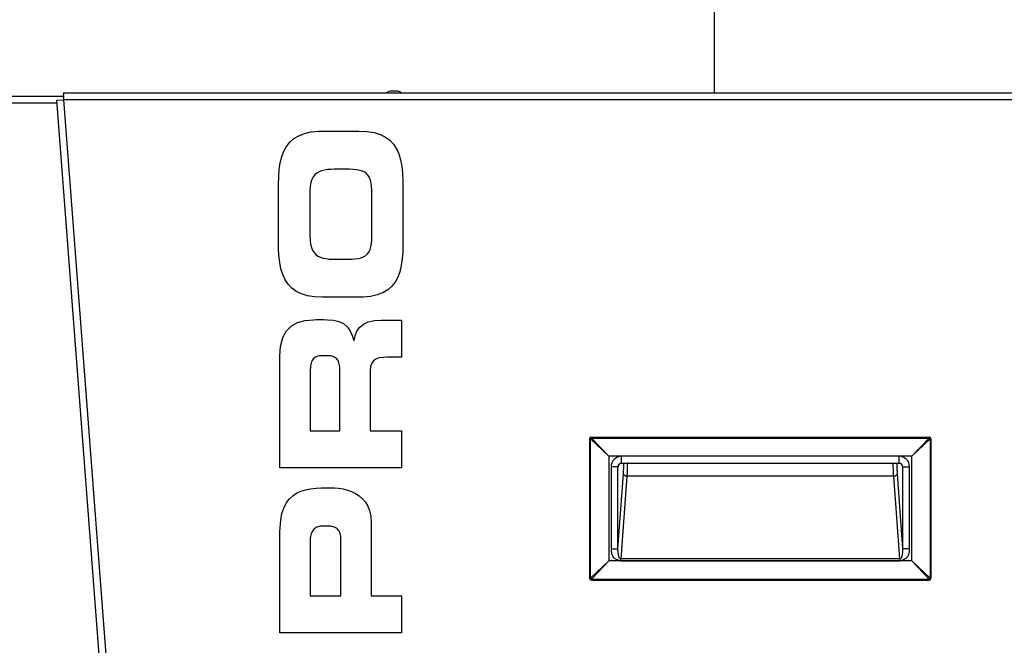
# Model space of a CAD drawing. Header units: millimetres. Extents: x 648 to 8064, y -571 to 3420.
# Tile 37 of 83: x 3994 to 4276, y 567 to 747. Entities that reach past the tile are written whole.
import ezdxf

# ---------------------------------------------------------------- set-up
doc = ezdxf.new("R2010")
doc.units = ezdxf.units.MM
doc.header["$MEASUREMENT"] = 0

# ---------------------------------------------------------------- blocks, each defined once
blk = doc.blocks.new('Voor')
for p, q in [((1729.39, 1394.99), (1729.39, 1348.03)), ((1423.89, 1347.03), (1542.54, 1347.03)), ((1540.63, 1345.88), (1542.62, 1346.03)), ((1592.32, 669.88), (1540.63, 1345.88)), ((1542.54, 1348.03), (1942.39, 1348.03)), ((1542.54, 1348.03), (1542.54, 1347.45)), ((1542.54, 1346.74), (1542.54, 1347.45)), ((1942.32, 1346.03), (1542.62, 1346.03)), ((1594.32, 670.03), (1542.62, 1346.03)), ((1638.1, 1348.53), (1636.69, 1348.53)), ((1540.69, 1345.03), (1423.89, 1345.03)), ((1607.49, 1333.87), (1608.65, 1334.9)), ((1607.49, 1333.87), (1608.65, 1334.9)), ((1608.65, 1334.9), (1610.04, 1335.73)), ((1608.65, 1334.9), (1610.04, 1335.73)), ((1610.04, 1335.73), (1611.67, 1336.36)), ((1610.04, 1335.73), (1611.67, 1336.36)), ((1611.67, 1336.36), (1613.56, 1336.79)), ((1611.67, 1336.36), (1613.56, 1336.79)), ((1613.56, 1336.79), (1615.73, 1337)), ((1613.56, 1336.79), (1615.73, 1337)), ((1615.73, 1337), (1616.96, 1337.03)), ((1615.73, 1337), (1616.96, 1337.03)), ((1616.96, 1337.03), (1627.34, 1337.03)), ((1616.96, 1337.03), (1627.34, 1337.03)), ((1627.34, 1337.03), (1629.65, 1336.92)), ((1627.34, 1337.03), (1629.65, 1336.92)), ((1629.65, 1336.92), (1631.68, 1336.6)), ((1629.65, 1336.92), (1631.68, 1336.6)), ((1631.68, 1336.6), (1633.44, 1336.07)), ((1631.68, 1336.6), (1633.44, 1336.07)), ((1633.44, 1336.07), (1634.95, 1335.34)), ((1633.44, 1336.07), (1634.95, 1335.34)), ((1634.95, 1335.34), (1636.22, 1334.41)), ((1634.95, 1335.34), (1636.22, 1334.41)), ((1605.77, 1331.26), (1606.53, 1332.66)), ((1605.77, 1331.26), (1606.53, 1332.66)), ((1606.53, 1332.66), (1607.49, 1333.87)), ((1606.53, 1332.66), (1607.49, 1333.87)), ((1636.22, 1334.41), (1637.28, 1333.29)), ((1636.22, 1334.41), (1637.28, 1333.29)), ((1637.28, 1333.29), (1638.13, 1331.98)), ((1637.28, 1333.29), (1638.13, 1331.98)), ((1638.13, 1331.98), (1638.8, 1330.5)), ((1638.13, 1331.98), (1638.8, 1330.5)), ((1604.76, 1327.94), (1605.18, 1329.69)), ((1604.76, 1327.94), (1605.18, 1329.69)), ((1605.18, 1329.69), (1605.77, 1331.26)), ((1605.18, 1329.69), (1605.77, 1331.26)), ((1638.8, 1330.5), (1639.31, 1328.83)), ((1638.8, 1330.5), (1639.31, 1328.83)), ((1604.47, 1326.03), (1604.76, 1327.94)), ((1604.47, 1326.03), (1604.76, 1327.94)), ((1619.24, 1326.07), (1618.3, 1326)), ((1619.24, 1326.07), (1618.3, 1326)), ((1620.25, 1326.1), (1619.24, 1326.07)), ((1620.25, 1326.1), (1619.24, 1326.07)), ((1624, 1326.1), (1620.25, 1326.1)), ((1624, 1326.1), (1620.25, 1326.1)), ((1624.61, 1326.09), (1624, 1326.1)), ((1624.61, 1326.09), (1624, 1326.1)), ((1625.71, 1326.04), (1624.61, 1326.09)), ((1625.71, 1326.04), (1624.61, 1326.09)), ((1626.69, 1325.95), (1625.71, 1326.04)), ((1626.69, 1325.95), (1625.71, 1326.04)), ((1639.31, 1328.83), (1639.66, 1327.01)), ((1639.31, 1328.83), (1639.66, 1327.01)), ((1639.66, 1327.01), (1639.88, 1325.01)), ((1639.66, 1327.01), (1639.88, 1325.01)), ((1604.27, 1321.73), (1604.31, 1323.96)), ((1604.27, 1321.73), (1604.31, 1323.96)), ((1604.31, 1323.96), (1604.47, 1326.03)), ((1604.31, 1323.96), (1604.47, 1326.03)), ((1614.23, 1323.88), (1613.85, 1323.15)), ((1614.23, 1323.88), (1613.85, 1323.15)), ((1614.71, 1324.49), (1614.23, 1323.88)), ((1614.71, 1324.49), (1614.23, 1323.88)), ((1615.27, 1324.98), (1614.71, 1324.49)), ((1615.27, 1324.98), (1614.71, 1324.49)), ((1615.91, 1325.36), (1615.27, 1324.98)), ((1615.91, 1325.36), (1615.27, 1324.98)), ((1616.63, 1325.66), (1615.91, 1325.36)), ((1616.63, 1325.66), (1615.91, 1325.36)), ((1617.42, 1325.86), (1616.63, 1325.66)), ((1617.42, 1325.86), (1616.63, 1325.66)), ((1618.3, 1326), (1617.42, 1325.86)), ((1618.3, 1326), (1617.42, 1325.86)), ((1627.56, 1325.78), (1626.69, 1325.95)), ((1627.56, 1325.78), (1626.69, 1325.95)), ((1628.33, 1325.55), (1627.56, 1325.78)), ((1628.33, 1325.55), (1627.56, 1325.78)), ((1628.99, 1325.23), (1628.33, 1325.55)), ((1628.99, 1325.23), (1628.33, 1325.55)), ((1629.55, 1324.83), (1628.99, 1325.23)), ((1629.55, 1324.83), (1628.99, 1325.23)), ((1630.01, 1324.32), (1629.55, 1324.83)), ((1630.01, 1324.32), (1629.55, 1324.83)), ((1630.38, 1323.71), (1630.01, 1324.32)), ((1630.38, 1323.71), (1630.01, 1324.32)), ((1630.67, 1322.98), (1630.38, 1323.71)), ((1630.67, 1322.98), (1630.38, 1323.71)), ((1639.88, 1325.01), (1639.98, 1322.86)), ((1639.88, 1325.01), (1639.98, 1322.86)), ((1604.27, 1304.73), (1604.27, 1321.73)), ((1604.27, 1304.73), (1604.27, 1321.73)), ((1613.36, 1321.26), (1613.26, 1320.08)), ((1613.36, 1321.26), (1613.26, 1320.08)), ((1613.56, 1322.27), (1613.36, 1321.26)), ((1613.56, 1322.27), (1613.36, 1321.26)), ((1613.85, 1323.15), (1613.56, 1322.27)), ((1613.85, 1323.15), (1613.56, 1322.27)), ((1630.86, 1322.13), (1630.67, 1322.98)), ((1630.86, 1322.13), (1630.67, 1322.98)), ((1630.98, 1321.14), (1630.86, 1322.13)), ((1630.98, 1321.14), (1630.86, 1322.13)), ((1631.02, 1320), (1630.98, 1321.14)), ((1631.02, 1320), (1630.98, 1321.14)), ((1639.98, 1322.86), (1639.99, 1321.65)), ((1639.98, 1322.86), (1639.99, 1321.65)), ((1639.99, 1321.65), (1639.99, 1304.65)), ((1639.99, 1321.65), (1639.99, 1304.65)), ((1613.26, 1320.08), (1613.25, 1319.37)), ((1613.26, 1320.08), (1613.25, 1319.37)), ((1613.25, 1319.37), (1613.25, 1306.95)), ((1613.25, 1319.37), (1613.25, 1306.95)), ((1631.02, 1306.44), (1631.02, 1320)), ((1631.02, 1306.44), (1631.02, 1320)), ((1613.25, 1306.95), (1613.3, 1305.69)), ((1613.25, 1306.95), (1613.3, 1305.69)), ((1631.01, 1305.79), (1631.02, 1306.44)), ((1631.01, 1305.79), (1631.02, 1306.44)), ((1604.28, 1303.52), (1604.27, 1304.73)), ((1604.28, 1303.52), (1604.27, 1304.73)), ((1604.38, 1301.37), (1604.28, 1303.52)), ((1604.38, 1301.37), (1604.28, 1303.52)), ((1613.3, 1305.69), (1613.45, 1304.6)), ((1613.3, 1305.69), (1613.45, 1304.6)), ((1613.45, 1304.6), (1613.69, 1303.65)), ((1613.45, 1304.6), (1613.69, 1303.65)), ((1613.69, 1303.65), (1614.03, 1302.85)), ((1613.69, 1303.65), (1614.03, 1302.85)), ((1630.54, 1303.02), (1630.78, 1303.81)), ((1630.54, 1303.02), (1630.78, 1303.81)), ((1630.78, 1303.81), (1630.93, 1304.73)), ((1630.78, 1303.81), (1630.93, 1304.73)), ((1630.93, 1304.73), (1631.01, 1305.79)), ((1630.93, 1304.73), (1631.01, 1305.79)), ((1639.99, 1304.65), (1639.95, 1302.43)), ((1639.99, 1304.65), (1639.95, 1302.43)), ((1604.6, 1299.38), (1604.38, 1301.37)), ((1604.6, 1299.38), (1604.38, 1301.37)), ((1614.03, 1302.85), (1614.46, 1302.18)), ((1614.03, 1302.85), (1614.46, 1302.18)), ((1614.46, 1302.18), (1614.98, 1301.63)), ((1614.46, 1302.18), (1614.98, 1301.63)), ((1614.98, 1301.63), (1615.58, 1301.2)), ((1614.98, 1301.63), (1615.58, 1301.2)), ((1615.58, 1301.2), (1616.26, 1300.86)), ((1615.58, 1301.2), (1616.26, 1300.86)), ((1616.26, 1300.86), (1617.02, 1300.61)), ((1616.26, 1300.86), (1617.02, 1300.61)), ((1617.02, 1300.61), (1617.85, 1300.44)), ((1617.02, 1300.61), (1617.85, 1300.44)), ((1627.14, 1300.51), (1627.96, 1300.71)), ((1627.14, 1300.51), (1627.96, 1300.71)), ((1627.96, 1300.71), (1628.67, 1300.98)), ((1627.96, 1300.71), (1628.67, 1300.98)), ((1628.67, 1300.98), (1629.28, 1301.34)), ((1628.67, 1300.98), (1629.28, 1301.34)), ((1629.28, 1301.34), (1629.79, 1301.79)), ((1629.28, 1301.34), (1629.79, 1301.79)), ((1629.79, 1301.79), (1630.21, 1302.35)), ((1629.79, 1301.79), (1630.21, 1302.35)), ((1630.21, 1302.35), (1630.54, 1303.02)), ((1630.21, 1302.35), (1630.54, 1303.02)), ((1639.95, 1302.43), (1639.79, 1300.35)), ((1639.95, 1302.43), (1639.79, 1300.35)), ((1604.95, 1297.55), (1604.6, 1299.38)), ((1604.95, 1297.55), (1604.6, 1299.38)), ((1617.85, 1300.44), (1618.76, 1300.34)), ((1617.85, 1300.44), (1618.76, 1300.34)), ((1618.76, 1300.34), (1619.73, 1300.29)), ((1618.76, 1300.34), (1619.73, 1300.29)), ((1619.73, 1300.29), (1620.27, 1300.29)), ((1619.73, 1300.29), (1620.27, 1300.29)), ((1620.27, 1300.29), (1624.02, 1300.29)), ((1620.27, 1300.29), (1624.02, 1300.29)), ((1624.02, 1300.29), (1625.17, 1300.31)), ((1624.02, 1300.29), (1625.17, 1300.31)), ((1625.17, 1300.31), (1626.21, 1300.38)), ((1625.17, 1300.31), (1626.21, 1300.38)), ((1626.21, 1300.38), (1627.14, 1300.51)), ((1626.21, 1300.38), (1627.14, 1300.51)), ((1639.5, 1298.44), (1639.08, 1296.7)), ((1639.5, 1298.44), (1639.08, 1296.7)), ((1639.79, 1300.35), (1639.5, 1298.44)), ((1639.79, 1300.35), (1639.5, 1298.44)), ((1605.46, 1295.89), (1604.95, 1297.55)), ((1605.46, 1295.89), (1604.95, 1297.55)), ((1606.13, 1294.4), (1605.46, 1295.89)), ((1606.13, 1294.4), (1605.46, 1295.89)), ((1638.49, 1295.12), (1637.73, 1293.72)), ((1638.49, 1295.12), (1637.73, 1293.72)), ((1639.08, 1296.7), (1638.49, 1295.12)), ((1639.08, 1296.7), (1638.49, 1295.12)), ((1606.98, 1293.09), (1606.13, 1294.4)), ((1606.98, 1293.09), (1606.13, 1294.4)), ((1608.04, 1291.97), (1606.98, 1293.09)), ((1608.04, 1291.97), (1606.98, 1293.09)), ((1636.78, 1292.51), (1635.61, 1291.48)), ((1636.78, 1292.51), (1635.61, 1291.48)), ((1637.73, 1293.72), (1636.78, 1292.51)), ((1637.73, 1293.72), (1636.78, 1292.51)), ((1609.32, 1291.04), (1608.04, 1291.97)), ((1609.32, 1291.04), (1608.04, 1291.97)), ((1610.82, 1290.31), (1609.32, 1291.04)), ((1610.82, 1290.31), (1609.32, 1291.04)), ((1612.58, 1289.78), (1610.82, 1290.31)), ((1612.58, 1289.78), (1610.82, 1290.31)), ((1614.61, 1289.46), (1612.58, 1289.78)), ((1614.61, 1289.46), (1612.58, 1289.78)), ((1616.92, 1289.35), (1614.61, 1289.46)), ((1616.92, 1289.35), (1614.61, 1289.46)), ((1627.3, 1289.35), (1616.92, 1289.35)), ((1627.3, 1289.35), (1616.92, 1289.35)), ((1628.54, 1289.38), (1627.3, 1289.35)), ((1628.54, 1289.38), (1627.3, 1289.35)), ((1630.7, 1289.59), (1628.54, 1289.38)), ((1630.7, 1289.59), (1628.54, 1289.38)), ((1632.59, 1290.02), (1630.7, 1289.59)), ((1632.59, 1290.02), (1630.7, 1289.59)), ((1634.22, 1290.65), (1632.59, 1290.02)), ((1634.22, 1290.65), (1632.59, 1290.02)), ((1635.61, 1291.48), (1634.22, 1290.65)), ((1635.61, 1291.48), (1634.22, 1290.65)), ((1606.5, 1279.74), (1607.94, 1281.17)), ((1606.5, 1279.74), (1607.94, 1281.17)), ((1607.94, 1281.17), (1609.74, 1282.14)), ((1607.94, 1281.17), (1609.74, 1282.14)), ((1609.74, 1282.14), (1611.86, 1282.71)), ((1609.74, 1282.14), (1611.86, 1282.71)), ((1611.86, 1282.71), (1614.29, 1282.93)), ((1611.86, 1282.71), (1614.29, 1282.93)), ((1614.29, 1282.93), (1615.09, 1282.94)), ((1614.29, 1282.93), (1615.09, 1282.94)), ((1615.09, 1282.94), (1617.23, 1282.94)), ((1615.09, 1282.94), (1617.23, 1282.94)), ((1617.23, 1282.94), (1618.34, 1282.92)), ((1617.23, 1282.94), (1618.34, 1282.92)), ((1618.34, 1282.92), (1620.07, 1282.76)), ((1618.34, 1282.92), (1620.07, 1282.76)), ((1620.07, 1282.76), (1621.58, 1282.4)), ((1620.07, 1282.76), (1621.58, 1282.4)), ((1621.58, 1282.4), (1622.87, 1281.8)), ((1621.58, 1282.4), (1622.87, 1281.8)), ((1622.87, 1281.8), (1623.96, 1280.91)), ((1622.87, 1281.8), (1623.96, 1280.91)), ((1623.96, 1280.91), (1624.85, 1279.69)), ((1623.96, 1280.91), (1624.85, 1279.69)), ((1626.87, 1279.8), (1627.61, 1280.82)), ((1626.87, 1279.8), (1627.61, 1280.82)), ((1627.61, 1280.82), (1628.64, 1281.66)), ((1627.61, 1280.82), (1628.64, 1281.66)), ((1628.64, 1281.66), (1630.01, 1282.3)), ((1628.64, 1281.66), (1630.01, 1282.3)), ((1630.01, 1282.3), (1631.78, 1282.69)), ((1630.01, 1282.3), (1631.78, 1282.69)), ((1631.78, 1282.69), (1633.68, 1282.8)), ((1631.78, 1282.69), (1633.68, 1282.8)), ((1633.68, 1282.8), (1639.61, 1282.8)), ((1633.68, 1282.8), (1639.61, 1282.8)), ((1639.61, 1282.8), (1639.61, 1272.16)), ((1639.61, 1282.8), (1639.61, 1272.16)), ((1605.45, 1277.78), (1606.5, 1279.74)), ((1605.45, 1277.78), (1606.5, 1279.74)), ((1624.85, 1279.69), (1625.54, 1278.09)), ((1624.85, 1279.69), (1625.54, 1278.09)), ((1625.54, 1278.09), (1625.85, 1276.99)), ((1625.54, 1278.09), (1625.85, 1276.99)), ((1626.02, 1277.37), (1626.36, 1278.64)), ((1626.02, 1277.37), (1626.36, 1278.64)), ((1626.36, 1278.64), (1626.87, 1279.8)), ((1626.36, 1278.64), (1626.87, 1279.8)), ((1604.65, 1272.49), (1604.83, 1275.23)), ((1604.65, 1272.49), (1604.83, 1275.23)), ((1604.83, 1275.23), (1605.45, 1277.78)), ((1604.83, 1275.23), (1605.45, 1277.78)), ((1625.85, 1276.99), (1625.94, 1276.99)), ((1625.85, 1276.99), (1625.94, 1276.99)), ((1625.94, 1276.99), (1626.02, 1277.37)), ((1625.94, 1276.99), (1626.02, 1277.37)), ((1604.65, 1240.39), (1604.65, 1272.49)), ((1604.65, 1240.39), (1604.65, 1272.49)), ((1615.58, 1272.43), (1615.19, 1272.31)), ((1615.58, 1272.43), (1615.19, 1272.31)), ((1616.01, 1272.51), (1615.58, 1272.43)), ((1616.01, 1272.51), (1615.58, 1272.43)), ((1616.48, 1272.56), (1616.01, 1272.51)), ((1616.48, 1272.56), (1616.01, 1272.51)), ((1617.01, 1272.58), (1616.48, 1272.56)), ((1617.01, 1272.58), (1616.48, 1272.56)), ((1618.17, 1272.58), (1617.01, 1272.58)), ((1618.17, 1272.58), (1617.01, 1272.58)), ((1618.32, 1272.58), (1618.17, 1272.58)), ((1618.32, 1272.58), (1618.17, 1272.58)), ((1618.75, 1272.56), (1618.32, 1272.58)), ((1618.75, 1272.56), (1618.32, 1272.58)), ((1619.15, 1272.51), (1618.75, 1272.56)), ((1619.15, 1272.51), (1618.75, 1272.56)), ((1619.52, 1272.45), (1619.15, 1272.51)), ((1619.52, 1272.45), (1619.15, 1272.51)), ((1619.86, 1272.35), (1619.52, 1272.45)), ((1619.86, 1272.35), (1619.52, 1272.45)), ((1620.17, 1272.23), (1619.86, 1272.35)), ((1620.17, 1272.23), (1619.86, 1272.35)), ((1613.45, 1269.64), (1613.4, 1269.16)), ((1613.45, 1269.64), (1613.4, 1269.16)), ((1613.52, 1270.08), (1613.45, 1269.64)), ((1613.52, 1270.08), (1613.45, 1269.64)), ((1613.62, 1270.49), (1613.52, 1270.08)), ((1613.62, 1270.49), (1613.52, 1270.08)), ((1613.75, 1270.86), (1613.62, 1270.49)), ((1613.75, 1270.86), (1613.62, 1270.49)), ((1613.9, 1271.19), (1613.75, 1270.86)), ((1613.9, 1271.19), (1613.75, 1270.86)), ((1614.08, 1271.49), (1613.9, 1271.19)), ((1614.08, 1271.49), (1613.9, 1271.19)), ((1614.3, 1271.75), (1614.08, 1271.49)), ((1614.3, 1271.75), (1614.08, 1271.49)), ((1614.56, 1271.97), (1614.3, 1271.75)), ((1614.56, 1271.97), (1614.3, 1271.75)), ((1614.86, 1272.16), (1614.56, 1271.97)), ((1614.86, 1272.16), (1614.56, 1271.97)), ((1615.19, 1272.31), (1614.86, 1272.16)), ((1615.19, 1272.31), (1614.86, 1272.16)), ((1620.46, 1272.08), (1620.17, 1272.23)), ((1620.46, 1272.08), (1620.17, 1272.23)), ((1620.72, 1271.9), (1620.46, 1272.08)), ((1620.72, 1271.9), (1620.46, 1272.08)), ((1620.95, 1271.69), (1620.72, 1271.9)), ((1620.95, 1271.69), (1620.72, 1271.9)), ((1621.15, 1271.45), (1620.95, 1271.69)), ((1621.15, 1271.45), (1620.95, 1271.69)), ((1621.33, 1271.18), (1621.15, 1271.45)), ((1621.33, 1271.18), (1621.15, 1271.45)), ((1621.48, 1270.87), (1621.33, 1271.18)), ((1621.48, 1270.87), (1621.33, 1271.18)), ((1621.6, 1270.53), (1621.48, 1270.87)), ((1621.6, 1270.53), (1621.48, 1270.87)), ((1621.7, 1270.16), (1621.6, 1270.53)), ((1621.7, 1270.16), (1621.6, 1270.53)), ((1621.77, 1269.75), (1621.7, 1270.16)), ((1621.77, 1269.75), (1621.7, 1270.16)), ((1621.82, 1269.3), (1621.77, 1269.75)), ((1621.82, 1269.3), (1621.77, 1269.75)), ((1630.69, 1269.51), (1630.55, 1268.35)), ((1630.69, 1269.51), (1630.55, 1268.35)), ((1631, 1270.42), (1630.69, 1269.51)), ((1631, 1270.42), (1630.69, 1269.51)), ((1631.51, 1271.12), (1631, 1270.42)), ((1631.51, 1271.12), (1631, 1270.42)), ((1632.22, 1271.63), (1631.51, 1271.12)), ((1632.22, 1271.63), (1631.51, 1271.12)), ((1633.18, 1271.95), (1632.22, 1271.63)), ((1633.18, 1271.95), (1632.22, 1271.63)), ((1634.38, 1272.12), (1633.18, 1271.95)), ((1634.38, 1272.12), (1633.18, 1271.95)), ((1635.43, 1272.15), (1634.38, 1272.12)), ((1635.43, 1272.15), (1634.38, 1272.12)), ((1639.44, 1272.15), (1635.43, 1272.15)), ((1639.44, 1272.15), (1635.43, 1272.15)), ((1639.61, 1272.16), (1639.44, 1272.15)), ((1639.61, 1272.16), (1639.44, 1272.15)), ((1613.35, 1268.08), (1613.34, 1267.66)), ((1613.35, 1268.08), (1613.34, 1267.66)), ((1613.34, 1267.66), (1613.34, 1251.06)), ((1613.34, 1267.66), (1613.34, 1251.06)), ((1613.36, 1268.64), (1613.35, 1268.08)), ((1613.36, 1268.64), (1613.35, 1268.08)), ((1613.4, 1269.16), (1613.36, 1268.64)), ((1613.4, 1269.16), (1613.36, 1268.64)), ((1621.84, 1268.82), (1621.82, 1269.3)), ((1621.84, 1268.82), (1621.82, 1269.3)), ((1621.84, 1268.56), (1621.84, 1268.82)), ((1621.84, 1268.56), (1621.84, 1268.82)), ((1621.84, 1251.04), (1621.84, 1268.56)), ((1621.84, 1251.04), (1621.84, 1268.56)), ((1630.55, 1268.35), (1630.53, 1267.48)), ((1630.55, 1268.35), (1630.53, 1267.48)), ((1630.53, 1267.48), (1630.53, 1251.34)), ((1630.53, 1267.48), (1630.53, 1251.34)), ((1613.34, 1251.06), (1613.38, 1251.04)), ((1613.34, 1251.06), (1613.38, 1251.04)), ((1613.38, 1251.04), (1621.84, 1251.04)), ((1613.38, 1251.04), (1621.84, 1251.04)), ((1630.53, 1251.34), (1630.63, 1251.04)), ((1630.53, 1251.34), (1630.63, 1251.04)), ((1630.63, 1251.04), (1639.36, 1251.04)), ((1630.63, 1251.04), (1639.36, 1251.04)), ((1639.36, 1251.04), (1639.61, 1250.99)), ((1639.36, 1251.04), (1639.61, 1250.99)), ((1639.61, 1250.99), (1639.61, 1240.81)), ((1639.61, 1250.99), (1639.61, 1240.81)), ((1693.6, 1208.73), (1693.6, 1248.73)), ((1693.6, 1248.73), (1693.86, 1248.73)), ((1693.86, 1208.73), (1693.86, 1248.73)), ((1693.86, 1248.73), (1699.06, 1243.76)), ((1694.09, 1248.97), (1694.09, 1249.23)), ((1694.09, 1249.23), (1791.09, 1249.23)), ((1699.06, 1243.76), (1694.09, 1248.97)), ((1694.09, 1248.97), (1791.09, 1248.97)), ((1791.09, 1248.97), (1786.13, 1243.76)), ((1786.13, 1243.76), (1791.33, 1248.73)), ((1791.09, 1249.23), (1791.09, 1248.97)), ((1791.33, 1248.73), (1791.59, 1248.73)), ((1791.33, 1248.73), (1791.33, 1208.73)), ((1791.59, 1248.73), (1791.59, 1208.73)), ((1699.06, 1243.76), (1699.09, 1243.73)), ((1699.09, 1243.73), (1699.09, 1213.73)), ((1786.09, 1243.73), (1699.09, 1243.73)), ((1702.36, 1241.66), (1702.75, 1241.76)), ((1702.74, 1241.73), (1702.74, 1243.73)), ((1782.45, 1243.73), (1702.74, 1243.73)), ((1702.74, 1241.73), (1782.45, 1241.73)), ((1782.44, 1241.76), (1782.83, 1241.66)), ((1782.45, 1241.73), (1782.45, 1243.73)), ((1786.09, 1243.73), (1786.13, 1243.76)), ((1786.09, 1213.73), (1786.09, 1243.73)), ((1639.57, 1240.39), (1604.65, 1240.39)), ((1639.57, 1240.39), (1604.65, 1240.39)), ((1639.61, 1240.81), (1639.57, 1240.39)), ((1639.61, 1240.81), (1639.57, 1240.39)), ((1701.73, 1240.73), (1699.73, 1240.73)), ((1699.73, 1240.73), (1699.73, 1217.2)), ((1701.73, 1217.2), (1701.73, 1240.73)), ((1701.81, 1240.73), (1701.73, 1240.73)), ((1701.73, 1217.2), (1703.29, 1238.7)), ((1781.9, 1238.7), (1783.46, 1217.2)), ((1783.46, 1240.73), (1783.38, 1240.73)), ((1783.46, 1240.73), (1785.46, 1240.73)), ((1783.46, 1240.73), (1783.46, 1217.2)), ((1785.46, 1217.2), (1785.46, 1240.73)), ((1704.28, 1237.98), (1702.57, 1214.29)), ((1780.91, 1237.98), (1704.28, 1237.98)), ((1782.62, 1214.29), (1780.91, 1237.98)), ((1608.33, 1232.38), (1609.45, 1233.14)), ((1608.33, 1232.38), (1609.45, 1233.14)), ((1609.45, 1233.14), (1610.69, 1233.73)), ((1609.45, 1233.14), (1610.69, 1233.73)), ((1610.69, 1233.73), (1612.04, 1234.15)), ((1610.69, 1233.73), (1612.04, 1234.15)), ((1612.04, 1234.15), (1613.48, 1234.44)), ((1612.04, 1234.15), (1613.48, 1234.44)), ((1613.48, 1234.44), (1615.02, 1234.6)), ((1613.48, 1234.44), (1615.02, 1234.6)), ((1615.02, 1234.6), (1616.63, 1234.65)), ((1615.02, 1234.6), (1616.63, 1234.65)), ((1616.63, 1234.65), (1619.61, 1234.65)), ((1616.63, 1234.65), (1619.61, 1234.65)), ((1619.61, 1234.65), (1620.25, 1234.64)), ((1619.61, 1234.65), (1620.25, 1234.64)), ((1620.25, 1234.64), (1621.52, 1234.55)), ((1620.25, 1234.64), (1621.52, 1234.55)), ((1621.52, 1234.55), (1622.79, 1234.35)), ((1621.52, 1234.55), (1622.79, 1234.35)), ((1622.79, 1234.35), (1624.04, 1234.05)), ((1622.79, 1234.35), (1624.04, 1234.05)), ((1624.04, 1234.05), (1625.24, 1233.63)), ((1624.04, 1234.05), (1625.24, 1233.63)), ((1625.24, 1233.63), (1626.38, 1233.08)), ((1625.24, 1233.63), (1626.38, 1233.08)), ((1626.38, 1233.08), (1627.43, 1232.4)), ((1626.38, 1233.08), (1627.43, 1232.4)), ((1605.78, 1228.89), (1606.48, 1230.27)), ((1605.78, 1228.89), (1606.48, 1230.27)), ((1606.48, 1230.27), (1607.34, 1231.43)), ((1606.48, 1230.27), (1607.34, 1231.43)), ((1607.34, 1231.43), (1608.33, 1232.38)), ((1607.34, 1231.43), (1608.33, 1232.38)), ((1627.43, 1232.4), (1628.38, 1231.56)), ((1627.43, 1232.4), (1628.38, 1231.56)), ((1628.38, 1231.56), (1629.21, 1230.57)), ((1628.38, 1231.56), (1629.21, 1230.57)), ((1629.21, 1230.57), (1629.88, 1229.42)), ((1629.21, 1230.57), (1629.88, 1229.42)), ((1604.87, 1225.4), (1605.24, 1227.27)), ((1604.87, 1225.4), (1605.24, 1227.27)), ((1605.24, 1227.27), (1605.78, 1228.89)), ((1605.24, 1227.27), (1605.78, 1228.89)), ((1629.88, 1229.42), (1630.39, 1228.09)), ((1629.88, 1229.42), (1630.39, 1228.09)), ((1630.39, 1228.09), (1630.71, 1226.57)), ((1630.39, 1228.09), (1630.71, 1226.57)), ((1604.68, 1223.26), (1604.87, 1225.4)), ((1604.68, 1223.26), (1604.87, 1225.4)), ((1630.71, 1226.57), (1630.82, 1224.86)), ((1630.71, 1226.57), (1630.82, 1224.86)), ((1630.82, 1224.86), (1630.82, 1203.81)), ((1630.82, 1224.86), (1630.82, 1203.81)), ((1604.65, 1221.95), (1604.68, 1223.26)), ((1604.65, 1221.95), (1604.68, 1223.26)), ((1604.65, 1193.06), (1604.65, 1221.95)), ((1604.65, 1193.06), (1604.65, 1221.95)), ((1613.65, 1221.58), (1613.54, 1221.18)), ((1613.65, 1221.58), (1613.54, 1221.18)), ((1613.8, 1221.95), (1613.65, 1221.58)), ((1613.8, 1221.95), (1613.65, 1221.58)), ((1613.97, 1222.27), (1613.8, 1221.95)), ((1613.97, 1222.27), (1613.8, 1221.95)), ((1614.17, 1222.56), (1613.97, 1222.27)), ((1614.17, 1222.56), (1613.97, 1222.27)), ((1614.39, 1222.82), (1614.17, 1222.56)), ((1614.39, 1222.82), (1614.17, 1222.56)), ((1614.64, 1223.04), (1614.39, 1222.82)), ((1614.64, 1223.04), (1614.39, 1222.82)), ((1614.92, 1223.22), (1614.64, 1223.04)), ((1614.92, 1223.22), (1614.64, 1223.04)), ((1615.21, 1223.38), (1614.92, 1223.22)), ((1615.21, 1223.38), (1614.92, 1223.22)), ((1615.54, 1223.5), (1615.21, 1223.38)), ((1615.54, 1223.5), (1615.21, 1223.38)), ((1615.88, 1223.6), (1615.54, 1223.5)), ((1615.88, 1223.6), (1615.54, 1223.5)), ((1616.25, 1223.66), (1615.88, 1223.6)), ((1616.25, 1223.66), (1615.88, 1223.6)), ((1616.65, 1223.7), (1616.25, 1223.66)), ((1616.65, 1223.7), (1616.25, 1223.66)), ((1617.06, 1223.71), (1616.65, 1223.7)), ((1617.06, 1223.71), (1616.65, 1223.7)), ((1618.41, 1223.71), (1617.06, 1223.71)), ((1618.41, 1223.71), (1617.06, 1223.71)), ((1618.54, 1223.71), (1618.41, 1223.71)), ((1618.54, 1223.71), (1618.41, 1223.71)), ((1618.9, 1223.69), (1618.54, 1223.71)), ((1618.9, 1223.69), (1618.54, 1223.71)), ((1619.26, 1223.66), (1618.9, 1223.69)), ((1619.26, 1223.66), (1618.9, 1223.69)), ((1619.6, 1223.59), (1619.26, 1223.66)), ((1619.6, 1223.59), (1619.26, 1223.66)), ((1619.92, 1223.51), (1619.6, 1223.59)), ((1619.92, 1223.51), (1619.6, 1223.59)), ((1620.23, 1223.4), (1619.92, 1223.51)), ((1620.23, 1223.4), (1619.92, 1223.51)), ((1620.53, 1223.27), (1620.23, 1223.4)), ((1620.53, 1223.27), (1620.23, 1223.4)), ((1620.8, 1223.11), (1620.53, 1223.27)), ((1620.8, 1223.11), (1620.53, 1223.27)), ((1621.05, 1222.92), (1620.8, 1223.11)), ((1621.05, 1222.92), (1620.8, 1223.11)), ((1621.28, 1222.71), (1621.05, 1222.92)), ((1621.28, 1222.71), (1621.05, 1222.92)), ((1621.49, 1222.47), (1621.28, 1222.71)), ((1621.49, 1222.47), (1621.28, 1222.71)), ((1621.67, 1222.2), (1621.49, 1222.47)), ((1621.67, 1222.2), (1621.49, 1222.47)), ((1621.82, 1221.9), (1621.67, 1222.2)), ((1621.82, 1221.9), (1621.67, 1222.2)), ((1621.94, 1221.58), (1621.82, 1221.9)), ((1621.94, 1221.58), (1621.82, 1221.9)), ((1622.04, 1221.22), (1621.94, 1221.58)), ((1622.04, 1221.22), (1621.94, 1221.58)), ((1613.35, 1219.72), (1613.34, 1219.33)), ((1613.35, 1219.72), (1613.34, 1219.33)), ((1613.34, 1219.33), (1613.34, 1203.73)), ((1613.34, 1219.33), (1613.34, 1203.73)), ((1613.38, 1220.25), (1613.35, 1219.72)), ((1613.38, 1220.25), (1613.35, 1219.72)), ((1613.45, 1220.74), (1613.38, 1220.25)), ((1613.45, 1220.74), (1613.38, 1220.25)), ((1613.54, 1221.18), (1613.45, 1220.74)), ((1613.54, 1221.18), (1613.45, 1220.74)), ((1622.1, 1220.83), (1622.04, 1221.22)), ((1622.1, 1220.83), (1622.04, 1221.22)), ((1622.13, 1220.41), (1622.1, 1220.83)), ((1622.13, 1220.41), (1622.1, 1220.83)), ((1622.13, 1220.18), (1622.13, 1220.41)), ((1622.13, 1220.18), (1622.13, 1220.41)), ((1622.13, 1203.71), (1622.13, 1220.18)), ((1622.13, 1203.71), (1622.13, 1220.18)), ((1699.73, 1217.2), (1701.73, 1217.2)), ((1699.06, 1213.7), (1693.86, 1208.73)), ((1694.09, 1208.5), (1699.06, 1213.7)), ((1699.09, 1213.73), (1699.06, 1213.7)), ((1700.46, 1213.73), (1699.09, 1213.73)), ((1784.73, 1213.73), (1700.46, 1213.73)), ((1702.57, 1213.78), (1702.57, 1214.29)), ((1782.62, 1214.29), (1702.57, 1214.29)), ((1702.57, 1213.78), (1782.62, 1213.78)), ((1782.62, 1213.78), (1782.62, 1214.29)), ((1786.09, 1213.73), (1784.73, 1213.73)), ((1786.13, 1213.7), (1786.09, 1213.73)), ((1791.33, 1208.73), (1786.13, 1213.7)), ((1786.13, 1213.7), (1791.09, 1208.5)), ((1693.86, 1208.73), (1693.6, 1208.73)), ((1694.09, 1208.23), (1694.09, 1208.5)), ((1694.09, 1208.5), (1791.09, 1208.5)), ((1694.09, 1208.23), (1791.09, 1208.23)), ((1791.09, 1208.5), (1791.09, 1208.23)), ((1791.59, 1208.73), (1791.33, 1208.73)), ((1613.34, 1203.73), (1613.38, 1203.71)), ((1613.34, 1203.73), (1613.38, 1203.71)), ((1613.38, 1203.71), (1622.13, 1203.71)), ((1613.38, 1203.71), (1622.13, 1203.71)), ((1630.82, 1203.81), (1630.87, 1203.71)), ((1630.82, 1203.81), (1630.87, 1203.71)), ((1630.87, 1203.71), (1639.61, 1203.71)), ((1630.87, 1203.71), (1639.61, 1203.71)), ((1639.61, 1203.71), (1639.61, 1193.11)), ((1639.61, 1203.71), (1639.61, 1193.11)), ((1639.45, 1193.06), (1604.65, 1193.06)), ((1639.45, 1193.06), (1604.65, 1193.06)), ((1639.61, 1193.11), (1639.45, 1193.06)), ((1639.61, 1193.11), (1639.45, 1193.06))]:
    blk.add_line(p, q)
for centre, radius, start, end in [((1466.88, 1342.46), 75.82, 2.6976, 3.768), ((1524.29, 1344.32), 18.41, 5.338, 7.5524), ((1636.69, 1346.03), 2.5, 90, 126.8699), ((1638.1, 1346.03), 2.5, 53.1301, 90), ((1694.94, 1247.89), 1.37, 127.9976, 142.0024), ((1790.25, 1247.89), 1.37, 37.9977, 52.0023), ((1702.74, 1240.73), 3, 89.9225, 179.9377), ((1702.74, 1240.73), 1.01, 89.6548, 179.6505), ((1702.81, 1240.73), 0.999, 90.07, 180.0698), ((1782.45, 1240.73), 3, 0.0796, 90.0602), ((1782.45, 1240.73), 1.01, 0.3495, 90.3451), ((1694.94, 1209.58), 1.37, 217.9977, 232.0023), ((1790.25, 1209.58), 1.37, 307.9976, 322.0024)]:
    blk.add_arc(centre, radius, start, end)
for centre, major_axis, ratio, start_param, end_param in [((1694.09, 1248.73), (0.354, 0.354), 0.999695, 0.78555, 2.356042), ((1791.09, 1248.73), (-0.354, 0.354), 0.999695, 3.927143, 5.497635), ((1701.81, 1243.83), (0, 3.1), 0.069927, 3.141593, 3.804818), ((1783.38, 1243.83), (0, 3.1), 0.069927, 2.478368, 3.141593), ((1694.09, 1208.73), (-0.354, 0.354), 0.999695, 0.78555, 2.356042), ((1791.09, 1208.73), (0.354, 0.354), 0.999695, 3.927143, 5.497635)]:
    blk.add_ellipse(centre, major_axis=major_axis, ratio=ratio, start_param=start_param, end_param=end_param)
for points in [[(1703.39, 1240.86), (1703.4, 1241.22), (1703.41, 1241.59)], [(1781.78, 1241.66), (1781.78, 1241.25), (1781.8, 1240.86)], [(1703.29, 1238.7), (1703.32, 1239.16), (1703.35, 1239.7)], [(1703.35, 1239.7), (1703.37, 1240.25), (1703.39, 1240.86)], [(1781.8, 1240.86), (1781.82, 1240.25), (1781.84, 1239.7)], [(1781.84, 1239.7), (1781.87, 1239.16), (1781.9, 1238.7)]]:
    blk.add_open_spline(points, degree=2)
for points, knots in [([(1704.42, 1241.94), (1704.41, 1241.51), (1704.4, 1240.58), (1704.35, 1239.2), (1704.31, 1238.39), (1704.28, 1237.98)], [0, 0, 0, 0, 0.2834022, 0.6366506, 1, 1, 1, 1]), ([(1780.91, 1237.98), (1780.89, 1238.18), (1780.87, 1238.58), (1780.84, 1239.25), (1780.81, 1239.95), (1780.79, 1240.68), (1780.78, 1241.22), (1780.78, 1241.51), (1780.78, 1241.55)], [0, 0, 0, 0, 0.200202, 0.39763, 0.592291, 0.78419, 0.973331, 1, 1, 1, 1]), ([(1704.28, 1237.98), (1704.03, 1237.99), (1703.78, 1238.07), (1703.41, 1238.33), (1703.3, 1238.51), (1703.29, 1238.7)], [0, 0, 0, 0, 0.5, 0.5, 1, 1, 1, 1]), ([(1781.9, 1238.7), (1781.89, 1238.51), (1781.78, 1238.33), (1781.41, 1238.07), (1781.16, 1237.99), (1780.91, 1237.98)], [0, 0, 0, 0, 0.5, 0.5, 1, 1, 1, 1]), ([(1699.73, 1217.2), (1699.73, 1217.14), (1699.74, 1217.09), (1699.74, 1216.93), (1699.75, 1216.83), (1699.76, 1216.65), (1699.77, 1216.56), (1699.81, 1216.28), (1699.84, 1216.09), (1699.9, 1215.85), (1699.92, 1215.77), (1699.97, 1215.59), (1699.99, 1215.52), (1700.04, 1215.38), (1700.07, 1215.31), (1700.14, 1215.17), (1700.17, 1215.1), (1700.26, 1214.96), (1700.31, 1214.88), (1700.42, 1214.74), (1700.47, 1214.68), (1700.57, 1214.58), (1700.61, 1214.54), (1700.75, 1214.44), (1700.84, 1214.38), (1701.11, 1214.23), (1701.29, 1214.15), (1701.59, 1214.03), (1701.7, 1213.98), (1701.87, 1213.91), (1701.94, 1213.89), (1702.06, 1213.85), (1702.13, 1213.84), (1702.27, 1213.81), (1702.34, 1213.8), (1702.46, 1213.79), (1702.51, 1213.78), (1702.57, 1213.78)], [0, 0, 0, 0, 0.02875, 0.02875, 0.083126, 0.083126, 0.137501, 0.137501, 0.282502, 0.282502, 0.355003, 0.355003, 0.391253, 0.391253, 0.427503, 0.427503, 0.463754, 0.463754, 0.500004, 0.500004, 0.536254, 0.536254, 0.572505, 0.572505, 0.645005, 0.645005, 0.790006, 0.790006, 0.862507, 0.862507, 0.898757, 0.898757, 0.935008, 0.935008, 0.971258, 0.971258, 1, 1, 1, 1]), ([(1702.57, 1214.29), (1702.5, 1214.29), (1702.43, 1214.3), (1702.3, 1214.36), (1702.24, 1214.41), (1702.15, 1214.52), (1702.12, 1214.57), (1702.06, 1214.69), (1702.04, 1214.75), (1701.98, 1214.93), (1701.96, 1215.04), (1701.92, 1215.23), (1701.91, 1215.3), (1701.9, 1215.4), (1701.89, 1215.43), (1701.88, 1215.51), (1701.87, 1215.56), (1701.85, 1215.65), (1701.84, 1215.7), (1701.82, 1215.8), (1701.82, 1215.84), (1701.8, 1215.97), (1701.79, 1216.05), (1701.77, 1216.16), (1701.77, 1216.2), (1701.76, 1216.26), (1701.76, 1216.28), (1701.75, 1216.36), (1701.75, 1216.4), (1701.74, 1216.49), (1701.74, 1216.55), (1701.73, 1216.65), (1701.73, 1216.71), (1701.73, 1216.83), (1701.73, 1216.9), (1701.73, 1217.04), (1701.73, 1217.12), (1701.73, 1217.2)], [0, 0, 0, 0, 0.0625, 0.0625, 0.125, 0.125, 0.1875, 0.1875, 0.25, 0.25, 0.375, 0.375, 0.4375, 0.4375, 0.46875, 0.46875, 0.5, 0.5, 0.53125, 0.53125, 0.5625, 0.5625, 0.625, 0.625, 0.65625, 0.65625, 0.6875, 0.6875, 0.75, 0.75, 0.8125, 0.8125, 0.875, 0.875, 0.9375, 0.9375, 1, 1, 1, 1]), ([(1783.46, 1217.2), (1783.47, 1216.9), (1783.46, 1216.59), (1783.43, 1216.24), (1783.42, 1216.18), (1783.4, 1216.04), (1783.39, 1215.98), (1783.36, 1215.77), (1783.34, 1215.63), (1783.3, 1215.38), (1783.29, 1215.25), (1783.24, 1215.02), (1783.22, 1214.91), (1783.16, 1214.73), (1783.14, 1214.68), (1783.08, 1214.56), (1783.04, 1214.5), (1782.94, 1214.4), (1782.88, 1214.36), (1782.76, 1214.3), (1782.69, 1214.29), (1782.62, 1214.29)], [0, 0, 0, 0, 0.25, 0.25, 0.3125, 0.3125, 0.375, 0.375, 0.5, 0.5, 0.625, 0.625, 0.75, 0.75, 0.8125, 0.8125, 0.875, 0.875, 0.9375, 0.9375, 1, 1, 1, 1]), ([(1782.62, 1213.78), (1782.74, 1213.78), (1782.86, 1213.8), (1783.04, 1213.83), (1783.11, 1213.85), (1783.24, 1213.9), (1783.3, 1213.92), (1783.47, 1213.99), (1783.58, 1214.04), (1783.87, 1214.19), (1784.04, 1214.27), (1784.38, 1214.46), (1784.55, 1214.58), (1784.79, 1214.8), (1784.87, 1214.89), (1785.01, 1215.09), (1785.07, 1215.2), (1785.17, 1215.43), (1785.21, 1215.55), (1785.28, 1215.8), (1785.31, 1215.92), (1785.39, 1216.3), (1785.43, 1216.57), (1785.45, 1216.96), (1785.46, 1217.08), (1785.46, 1217.2)], [0, 0, 0, 0, 0.064999, 0.064999, 0.101249, 0.101249, 0.137498, 0.137498, 0.209997, 0.209997, 0.354995, 0.354995, 0.499993, 0.499993, 0.572492, 0.572492, 0.644992, 0.644992, 0.717491, 0.717491, 0.78999, 0.78999, 0.934988, 0.934988, 1, 1, 1, 1])]:
    blk.add_open_spline(points, degree=3, knots=knots)
blk.add_rational_spline([(1785.46, 1217.2), (1784.35, 1217.2), (1783.54, 1217.2), (1783.46, 1217.2)], [1, 0.820901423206, 0.820901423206, 1], degree=3)

msp = doc.modelspace()

# ---------------------------------------------------------------- block references
msp.add_blockref('Voor', (2463.69, -622.23))

doc.saveas('drawing.dxf')
